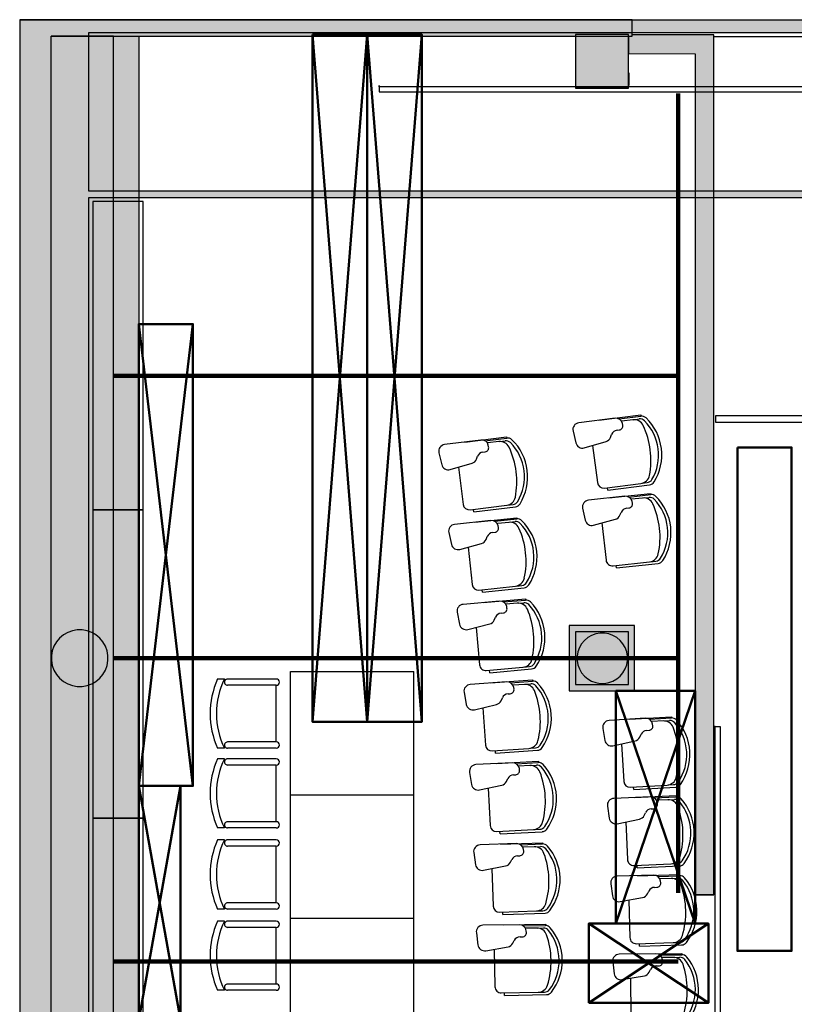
# Model space of a CAD drawing. Header units: metres. Extents: x -1 to 482, y -6 to 50.
# Tile 3 of 19: x 391.15 to 397.3, y 20.54 to 28.36. Entities that reach past the tile are written whole.
import ezdxf

# ---------------------------------------------------------------- set-up
doc = ezdxf.new("R2010")
doc.units = ezdxf.units.M
doc.linetypes.add('CONTINUA', pattern=[0])
doc.linetypes.add('VERDECKT', pattern=[9.525, 6.35, -3.175])
for name, color, linetype, lineweight in [('3D PB MURS', 7, 'CONTINUA', 25), ('3D PB PILAR', 7, 'CONTINUA', 25), ('3D PS-1 MUR', 7, 'CONTINUA', 25), ('3D PS-1 MUR NOU', 7, 'CONTINUA', 25), ('3D PS-1 PILAR', 7, 'CONTINUA', 25), ('3D PS-2 MUR', 7, 'CONTINUA', 25), ('3D PS-2 PILARS', 7, 'CONTINUA', 25), ('PB MOBLES', 7, 'CONTINUA', 25), ('PS -2  MOBLES', 7, 'CONTINUA', 25)]:
    doc.layers.add(name, color=color, linetype=linetype, lineweight=lineweight)

# ---------------------------------------------------------------- blocks, each defined once
blk = doc.blocks.new('_CLOSEDFILLED')
at = {"color": 0, "linetype": 'ByBlock', "lineweight": -2}
blk.add_solid([(-1, 0), (0, 0), (-1, 0)], dxfattribs=at)

msp = doc.modelspace()

# ---------------------------------------------------------------- hatches: boundary and pattern name
at = {"layer": '3D PB MURS', "linetype": 'CONTINUA', "lineweight": 18, "true_color": 0xa0a0a0, "transparency": 33554687}
for points in [[(391.1497, 28.3608), (391.1497, 12.8406), (391.6997, 12.8406), (391.6997, 28.3608)], [(400.7564, 28.3608), (391.6997, 28.3608), (391.6997, 28.2608), (400.7564, 28.2608)], [(391.6997, 26.9508), (398.8264, 26.9508), (398.8264, 27.0008), (391.6997, 27.0008)]]:
    msp.add_hatch(color=253, dxfattribs=at).paths.add_polyline_path(points)
at = {"layer": '3D PB PILAR', "linetype": 'CONTINUA', "lineweight": 18, "transparency": 33554687}
msp.add_hatch(color=9, dxfattribs=at).paths.add_polyline_path([(395.7968, 23.4895), (395.7618, 23.4895), (395.7274, 23.4834), (395.6946, 23.4715), (395.6643, 23.454), (395.6375, 23.4315), (395.6151, 23.4047), (395.5976, 23.3745), (395.5856, 23.3416), (395.5796, 23.3072), (395.5796, 23.2723), (395.5856, 23.2378), (395.5976, 23.205), (395.6151, 23.1747), (395.6375, 23.148), (395.6643, 23.1255), (395.6946, 23.108), (395.7274, 23.0961), (395.7618, 23.09), (395.7968, 23.09), (395.8312, 23.0961), (395.864, 23.108), (395.8943, 23.1255), (395.9211, 23.148), (395.9435, 23.1747), (395.961, 23.205), (395.973, 23.2378), (395.979, 23.2723), (395.979, 23.3072), (395.973, 23.3416), (395.961, 23.3745), (395.9435, 23.4047), (395.9211, 23.4315), (395.8943, 23.454), (395.864, 23.4715), (395.8312, 23.4834)])
at = {"layer": '3D PS-1 MUR', "linetype": 'CONTINUA', "lineweight": 18, "true_color": 0xa0a0a0, "transparency": 33554687}
for points in [[(391.1497, 28.3639), (391.1497, 12.8406), (391.3997, 12.8406), (391.3997, 28.3639)], [(396.0164, 28.3639), (391.3997, 28.3639), (391.3997, 28.2339), (396.0164, 28.2339)]]:
    msp.add_hatch(color=253, dxfattribs=at).paths.add_polyline_path(points)
at = {"layer": '3D PS-1 PILAR', "linetype": 'CONTINUA', "lineweight": 18, "transparency": 33554687}
for points in [[(395.5664, 27.8252), (395.9864, 27.8252), (395.9864, 28.2452), (395.5664, 28.2452)], [(391.6461, 23.5155), (391.6068, 23.5155), (391.5681, 23.5086), (391.5311, 23.4952), (391.4971, 23.4755), (391.4669, 23.4502), (391.4417, 23.4201), (391.422, 23.3861), (391.4086, 23.3491), (391.4017, 23.3104), (391.4017, 23.2711), (391.4086, 23.2324), (391.422, 23.1954), (391.4417, 23.1614), (391.4669, 23.1312), (391.4971, 23.106), (391.5311, 23.0863), (391.5681, 23.0729), (391.6068, 23.066), (391.6461, 23.066), (391.6848, 23.0729), (391.7218, 23.0863), (391.7558, 23.106), (391.7859, 23.1312), (391.8112, 23.1614), (391.8309, 23.1954), (391.8443, 23.2324), (391.8512, 23.2711), (391.8512, 23.3104), (391.8443, 23.3491), (391.8309, 23.3861), (391.8112, 23.4201), (391.7859, 23.4502), (391.7558, 23.4755), (391.7218, 23.4952), (391.6848, 23.5086)], [(395.5664, 23.0807), (395.9864, 23.0807), (395.9864, 23.5007), (395.5664, 23.5007)]]:
    msp.add_hatch(color=9, dxfattribs=at).paths.add_polyline_path(points)
at = {"layer": '3D PS-2 MUR', "linetype": 'CONTINUA', "lineweight": 18, "true_color": 0xa0a0a0, "transparency": 33554687}
for points in [[(391.1497, 28.3639), (391.1497, 12.8406), (392.0997, 12.8406), (392.0997, 28.3639)], [(396.0164, 28.3639), (392.0997, 28.3639), (392.0997, 28.2339), (396.0164, 28.2339)], [(396.6664, 28.2437), (396.0164, 28.2441), (396.0164, 28.2339), (395.9864, 28.2339), (395.9864, 28.0941), (396.6664, 28.0937)], [(396.6664, 21.41), (396.6664, 28.0937), (396.5164, 28.0938), (396.5164, 21.41)]]:
    msp.add_hatch(color=253, dxfattribs=at).paths.add_polyline_path(points)
at = {"layer": '3D PS-2 PILARS', "linetype": 'CONTINUA', "lineweight": 18, "transparency": 33554687}
for points in [[(395.5664, 27.8195), (395.9864, 27.8195), (395.9864, 28.2452), (395.928, 28.2452), (395.5664, 28.2452)], [(395.5164, 23.0307), (396.0364, 23.0307), (396.0364, 23.5507), (395.5164, 23.5507)]]:
    msp.add_hatch(color=9, dxfattribs=at).paths.add_polyline_path(points)

# ---------------------------------------------------------------- linework, layer by layer
at = {"layer": '3D PB MURS', "color": 7, "linetype": 'CONTINUA', "lineweight": 25, "transparency": 33554687}
for p, q in [((391.1497, 28.3608), (391.1497, 12.8406)), ((391.6997, 28.3608), (391.1497, 28.3608)), ((400.7564, 28.3608), (391.6997, 28.3608)), ((391.6997, 27.0008), (391.6997, 28.2608)), ((391.6997, 28.2608), (398.8264, 28.2608)), ((398.8264, 27.0008), (391.6997, 27.0008)), ((391.6997, 14.0508), (391.6997, 26.9508)), ((391.6997, 26.9508), (398.8264, 26.9508))]:
    msp.add_line(p, q, dxfattribs=at)
at = {"layer": '3D PB PILAR', "color": 7, "linetype": 'CONTINUA', "lineweight": 25, "transparency": 33554687}
for p, q in [((395.7274, 23.4834), (395.6946, 23.4715)), ((395.7618, 23.4895), (395.7274, 23.4834)), ((395.7968, 23.4895), (395.7618, 23.4895)), ((395.8312, 23.4834), (395.7968, 23.4895)), ((395.864, 23.4715), (395.8312, 23.4834)), ((395.6151, 23.4047), (395.5976, 23.3745)), ((395.6375, 23.4315), (395.6151, 23.4047)), ((395.6643, 23.454), (395.6375, 23.4315)), ((395.6946, 23.4715), (395.6643, 23.454)), ((395.8943, 23.454), (395.864, 23.4715)), ((395.9211, 23.4315), (395.8943, 23.454)), ((395.9435, 23.4047), (395.9211, 23.4315)), ((395.961, 23.3745), (395.9435, 23.4047)), ((395.5856, 23.3416), (395.5796, 23.3072)), ((395.5976, 23.3745), (395.5856, 23.3416)), ((395.973, 23.3416), (395.961, 23.3745)), ((395.979, 23.3072), (395.973, 23.3416)), ((395.5796, 23.3072), (395.5796, 23.2723)), ((395.5796, 23.2723), (395.5856, 23.2378)), ((395.973, 23.2378), (395.979, 23.2723)), ((395.979, 23.2723), (395.979, 23.3072)), ((395.5856, 23.2378), (395.5976, 23.205)), ((395.5976, 23.205), (395.6151, 23.1747)), ((395.6151, 23.1747), (395.6375, 23.148)), ((395.9211, 23.148), (395.9435, 23.1747)), ((395.9435, 23.1747), (395.961, 23.205)), ((395.961, 23.205), (395.973, 23.2378)), ((395.6375, 23.148), (395.6643, 23.1255)), ((395.6643, 23.1255), (395.6946, 23.108)), ((395.6946, 23.108), (395.7274, 23.0961)), ((395.7274, 23.0961), (395.7618, 23.09)), ((395.7618, 23.09), (395.7968, 23.09)), ((395.7968, 23.09), (395.8312, 23.0961)), ((395.8312, 23.0961), (395.864, 23.108)), ((395.864, 23.108), (395.8943, 23.1255)), ((395.8943, 23.1255), (395.9211, 23.148))]:
    msp.add_line(p, q, dxfattribs=at)
at = {"layer": '3D PS-1 MUR', "color": 7, "linetype": 'CONTINUA', "lineweight": 25, "transparency": 33554687}
for p, q in [((391.1497, 28.3639), (391.1497, 12.8406)), ((391.3997, 28.3639), (391.1497, 28.3639)), ((396.0164, 28.3639), (391.3997, 28.3639)), ((396.0164, 28.2339), (396.0164, 28.3639)), ((391.8964, 28.2339), (391.3997, 28.2339)), ((391.3997, 28.2339), (391.8964, 28.2339)), ((391.3997, 14.1806), (391.3997, 28.2339)), ((391.8964, 14.1806), (391.8964, 28.2339)), ((391.8964, 28.2339), (396.0164, 28.2339))]:
    msp.add_line(p, q, dxfattribs=at)
for points in [[(395.9893, 27.9407), (395.9893, 27.8907), (395.9893, 27.8407), (395.9893, 27.8907), (395.9893, 27.9407)], [(397.9229, 27.8307), (394.0057, 27.8307), (394.0057, 27.8407), (394.0057, 27.7907), (397.9229, 27.7907), (397.9229, 27.8407), (397.9229, 27.8307)]]:
    msp.add_lwpolyline(points, close=True, dxfattribs=at)
at = {"layer": '3D PS-1 MUR NOU', "color": 240, "linetype": 'VERDECKT', "lineweight": 140, "transparency": 33554687}
for p, q in [((396.3829, 27.7761), (396.3829, 18.4854)), ((396.3829, 25.5334), (391.8947, 25.5334)), ((396.3829, 23.2907), (391.8947, 23.2907)), ((396.3829, 20.8804), (391.8947, 20.8804))]:
    msp.add_line(p, q, dxfattribs=at)
at = {"layer": '3D PS-1 PILAR', "color": 7, "linetype": 'CONTINUA', "lineweight": 25, "transparency": 33554687}
for p, q in [((395.9864, 28.2452), (395.5664, 28.2452)), ((395.5664, 28.2452), (395.5664, 27.8252)), ((395.9864, 27.8252), (395.9864, 28.2452)), ((395.5664, 27.8252), (395.9864, 27.8252)), ((391.4971, 23.4755), (391.4669, 23.4502)), ((391.5311, 23.4952), (391.4971, 23.4755)), ((391.5681, 23.5086), (391.5311, 23.4952)), ((391.6068, 23.5155), (391.5681, 23.5086)), ((391.6461, 23.5155), (391.6068, 23.5155)), ((391.6848, 23.5086), (391.6461, 23.5155)), ((391.7218, 23.4952), (391.6848, 23.5086)), ((391.7558, 23.4755), (391.7218, 23.4952)), ((391.7859, 23.4502), (391.7558, 23.4755)), ((395.9864, 23.5007), (395.5664, 23.5007)), ((395.5664, 23.5007), (395.5664, 23.0807)), ((395.9864, 23.0807), (395.9864, 23.5007)), ((391.4417, 23.4201), (391.422, 23.3861)), ((391.4669, 23.4502), (391.4417, 23.4201)), ((391.8112, 23.4201), (391.7859, 23.4502)), ((391.8309, 23.3861), (391.8112, 23.4201)), ((391.4086, 23.3491), (391.4017, 23.3104)), ((391.422, 23.3861), (391.4086, 23.3491)), ((391.8443, 23.3491), (391.8309, 23.3861)), ((391.8512, 23.3104), (391.8443, 23.3491)), ((391.4017, 23.3104), (391.4017, 23.2711)), ((391.4017, 23.2711), (391.4086, 23.2324)), ((391.8443, 23.2324), (391.8512, 23.2711)), ((391.8512, 23.2711), (391.8512, 23.3104)), ((391.4086, 23.2324), (391.422, 23.1954)), ((391.422, 23.1954), (391.4417, 23.1614)), ((391.4417, 23.1614), (391.4669, 23.1312)), ((391.7859, 23.1312), (391.8112, 23.1614)), ((391.8112, 23.1614), (391.8309, 23.1954)), ((391.8309, 23.1954), (391.8443, 23.2324)), ((391.4669, 23.1312), (391.4971, 23.106)), ((391.4971, 23.106), (391.5311, 23.0863)), ((391.5311, 23.0863), (391.5681, 23.0729)), ((391.6848, 23.0729), (391.7218, 23.0863)), ((391.7218, 23.0863), (391.7558, 23.106)), ((391.7558, 23.106), (391.7859, 23.1312)), ((391.5681, 23.0729), (391.6068, 23.066)), ((391.6068, 23.066), (391.6461, 23.066)), ((391.6461, 23.066), (391.6848, 23.0729)), ((395.5664, 23.0807), (395.9864, 23.0807))]:
    msp.add_line(p, q, dxfattribs=at)
at = {"layer": '3D PS-2 MUR', "color": 7, "linetype": 'CONTINUA', "lineweight": 25, "transparency": 33554687}
for p, q in [((396.0164, 28.3639), (391.1497, 28.3639)), ((391.1497, 28.3639), (391.1497, 12.8406)), ((391.1497, 28.3639), (391.1497, 12.8406)), ((392.0997, 28.3639), (391.1497, 28.3639)), ((396.0164, 28.3639), (392.0997, 28.3639)), ((396.0164, 28.2441), (396.0164, 28.3639)), ((396.0164, 28.2441), (396.0164, 28.3639)), ((392.0997, 28.2339), (395.9864, 28.2339)), ((392.0997, 14.1806), (392.0997, 28.2339)), ((395.9864, 28.2339), (395.9864, 28.0941)), ((396.6664, 28.2437), (396.0164, 28.2441)), ((396.6664, 28.2437), (396.0164, 28.2441)), ((396.6664, 28.0937), (396.6664, 28.2437)), ((396.6664, 28.2282), (396.6664, 28.2437)), ((427.4771, 28.2282), (396.6664, 28.2282)), ((395.9864, 28.0941), (396.5164, 28.0938)), ((396.5164, 28.0938), (396.5164, 21.41)), ((396.6664, 21.41), (396.6664, 28.0937)), ((400.9264, 25.2157), (396.6789, 25.2157)), ((396.6789, 25.2157), (396.6789, 25.1657)), ((396.6789, 25.1657), (400.9264, 25.1657)), ((396.6664, 21.41), (396.5164, 21.41))]:
    msp.add_line(p, q, dxfattribs=at)
for points in [[(396.6764, 20.1217), (396.6764, 22.7483), (396.6664, 22.7483), (396.7164, 22.7483), (396.7164, 20.1217), (396.6664, 20.1217), (396.6764, 20.1217)], [(396.5164, 21.41), (396.5914, 21.41), (396.6664, 21.41), (396.5914, 21.41), (396.5164, 21.41)]]:
    msp.add_lwpolyline(points, close=True, dxfattribs=at)
at = {"layer": '3D PS-2 PILARS', "color": 7, "linetype": 'CONTINUA', "lineweight": 25, "transparency": 33554687}
for p, q in [((395.928, 28.2452), (395.5664, 28.2452)), ((395.5664, 28.2452), (395.5664, 27.8195)), ((395.9864, 28.2452), (395.928, 28.2452)), ((395.9864, 27.8195), (395.9864, 28.2452)), ((395.5664, 27.8195), (395.9864, 27.8195)), ((396.0364, 23.5507), (395.5164, 23.5507)), ((395.5164, 23.5507), (395.5164, 23.0307)), ((396.0364, 23.0307), (396.0364, 23.5507)), ((395.5164, 23.0307), (396.0364, 23.0307))]:
    msp.add_line(p, q, dxfattribs=at)
at = {"layer": 'PB MOBLES', "color": 180, "linetype": 'CONTINUA', "transparency": 33554687}
for p, q in [((395.8802, 25.1967), (395.592, 25.1602)), ((395.7529, 25.1807), (396.0847, 25.2227)), ((395.7529, 25.1807), (396.0847, 25.2227)), ((395.912, 25.1908), (396.0859, 25.2128)), ((396.0847, 25.2227), (396.0859, 25.2128)), ((396.0216, 25.1845), (395.9341, 25.1734)), ((395.9416, 25.1417), (395.939, 25.1546)), ((396.0288, 25.1854), (396.0725, 25.1909)), ((394.6876, 25.0078), (395.0193, 25.0495)), ((394.6876, 25.0078), (395.0193, 25.0495)), ((394.8466, 25.0177), (395.0206, 25.0395)), ((395.0193, 25.0495), (395.0206, 25.0395)), ((395.5469, 25.095), (395.5696, 25.0005)), ((395.8443, 25.0445), (395.853, 25.0675)), ((395.8961, 25.1014), (395.9144, 25.1037)), ((394.8149, 25.0236), (394.5266, 24.9874)), ((394.9563, 25.0113), (394.8687, 25.0003)), ((394.8762, 24.9686), (394.8736, 24.9815)), ((394.9635, 25.0122), (395.0071, 25.0177)), ((395.6362, 24.9619), (395.8094, 25.0123)), ((395.7023, 24.9811), (395.7398, 24.6852)), ((394.4815, 24.9223), (394.504, 24.8278)), ((394.7788, 24.8715), (394.7876, 24.8945)), ((394.8307, 24.9284), (394.849, 24.9306)), ((394.5706, 24.7891), (394.7439, 24.8393)), ((394.6367, 24.8083), (394.6739, 24.5123)), ((395.7956, 24.6418), (396.0857, 24.6785)), ((395.8233, 24.6252), (396.155, 24.6671)), ((396.0929, 24.6795), (396.1365, 24.685)), ((395.9581, 24.5771), (395.6694, 24.5455)), ((395.8233, 24.6252), (395.8207, 24.645)), ((395.8306, 24.5633), (396.163, 24.5997)), ((395.8306, 24.5633), (396.163, 24.5997)), ((395.9898, 24.5707), (396.1641, 24.5898)), ((396.163, 24.5997), (396.1641, 24.5898)), ((394.7297, 24.4689), (395.0198, 24.5053)), ((394.7573, 24.4522), (395.0891, 24.4938)), ((395.027, 24.5062), (395.0706, 24.5117)), ((396.0993, 24.5626), (396.0117, 24.553)), ((396.0187, 24.5212), (396.0162, 24.5341)), ((396.1066, 24.5634), (396.1503, 24.5682)), ((394.7573, 24.4522), (394.7548, 24.472)), ((395.6232, 24.4811), (395.6443, 24.3862)), ((395.9197, 24.4256), (395.9288, 24.4484)), ((395.9725, 24.4816), (395.9908, 24.4836)), ((394.8944, 24.3844), (394.6055, 24.3533)), ((394.7669, 24.3708), (395.0993, 24.4065)), ((394.7669, 24.3708), (395.0993, 24.4065)), ((394.9261, 24.3779), (395.1004, 24.3966)), ((395.0356, 24.3695), (394.9479, 24.3601)), ((394.9548, 24.3283), (394.9524, 24.3412)), ((395.0428, 24.3703), (395.0866, 24.375)), ((395.0993, 24.4065), (395.1004, 24.3966)), ((395.7102, 24.3465), (395.8843, 24.394)), ((395.7767, 24.3646), (395.8091, 24.0681)), ((394.5593, 24.289), (394.5802, 24.1941)), ((394.8556, 24.2329), (394.8648, 24.2557)), ((394.9085, 24.2888), (394.9269, 24.2908)), ((394.646, 24.1542), (394.8201, 24.2013)), ((394.7125, 24.1722), (394.7443, 23.8756)), ((395.8643, 24.0238), (396.1549, 24.0556)), ((395.8916, 24.0067), (395.8894, 24.0265)), ((395.8916, 24.0067), (396.224, 24.0431)), ((396.1621, 24.0564), (396.2059, 24.0612)), ((395.0973, 23.8632), (395.141, 23.8679)), ((394.7994, 23.8312), (395.09, 23.8624)), ((394.8267, 23.814), (394.8245, 23.8339)), ((394.8267, 23.814), (395.1591, 23.8497)), ((394.9625, 23.7438), (394.6732, 23.7179)), ((394.8348, 23.7325), (395.1678, 23.7623)), ((394.8348, 23.7325), (395.1678, 23.7623)), ((394.9941, 23.7367), (395.1687, 23.7523)), ((395.1034, 23.7264), (395.0156, 23.7186)), ((395.1107, 23.7271), (395.1545, 23.731)), ((395.1678, 23.7623), (395.1687, 23.7523)), ((394.6258, 23.6544), (394.645, 23.5592)), ((394.975, 23.648), (394.9933, 23.6496)), ((395.0219, 23.6866), (395.0197, 23.6996)), ((394.7101, 23.5181), (394.885, 23.5621)), ((394.9211, 23.593), (394.9307, 23.6157)), ((394.7769, 23.5349), (394.8034, 23.2378)), ((393.302, 22.2034), (393.302, 23.1834)), ((393.302, 23.1834), (394.282, 23.1834)), ((394.282, 22.2034), (394.282, 23.1834)), ((394.8577, 23.1924), (395.1488, 23.2184)), ((394.8847, 23.1747), (394.8829, 23.1947)), ((394.8847, 23.1747), (395.2177, 23.2045)), ((395.1561, 23.2191), (395.1999, 23.223)), ((392.7769, 23.1246), (392.7217, 23.1246)), ((393.1881, 23.1246), (392.8019, 23.1246)), ((395.0193, 23.1021), (394.7295, 23.0813)), ((394.8913, 23.0931), (395.2248, 23.1169)), ((394.8913, 23.0931), (395.2248, 23.1169)), ((395.0507, 23.0945), (395.2255, 23.107)), ((395.1598, 23.0822), (395.0718, 23.0759)), ((395.1671, 23.0827), (395.2109, 23.0859)), ((395.2248, 23.1169), (395.2255, 23.107)), ((393.1881, 23.0746), (392.8019, 23.0746)), ((393.1881, 22.6246), (393.1881, 23.0746)), ((394.6809, 23.0187), (394.6984, 22.9232)), ((395.03, 23.0061), (395.0484, 23.0074)), ((395.0776, 23.0439), (395.0757, 23.0569)), ((394.9751, 22.952), (394.9851, 22.9746)), ((394.7628, 22.8809), (394.9385, 22.9218)), ((394.8299, 22.8965), (394.8511, 22.599)), ((396.1226, 22.8122), (395.8327, 22.7944)), ((395.9946, 22.8045), (396.3283, 22.8251)), ((395.9946, 22.8045), (396.3283, 22.8251)), ((396.154, 22.8043), (396.329, 22.8151)), ((396.263, 22.791), (396.175, 22.7856)), ((396.2703, 22.7914), (396.3142, 22.7941)), ((396.3283, 22.8251), (396.329, 22.8151)), ((395.7835, 22.7322), (395.8001, 22.6365)), ((396.1324, 22.7161), (396.1508, 22.7172)), ((396.1804, 22.7534), (396.1786, 22.7665)), ((393.1881, 22.6246), (392.8019, 22.6246)), ((395.864, 22.5936), (396.0401, 22.6328)), ((396.077, 22.6627), (396.0872, 22.6851)), ((392.7769, 22.5746), (392.7217, 22.5746)), ((393.1881, 22.5746), (392.8019, 22.5746)), ((394.9046, 22.5527), (395.1961, 22.5735)), ((394.9312, 22.5345), (394.9298, 22.5545)), ((394.9312, 22.5345), (395.2647, 22.5583)), ((395.2034, 22.574), (395.2473, 22.5772)), ((395.9312, 22.6086), (395.9496, 22.3108)), ((392.7769, 22.4907), (392.7217, 22.4907)), ((393.1881, 22.4907), (392.8019, 22.4907)), ((395.0645, 22.4594), (394.7744, 22.4439)), ((394.9364, 22.4528), (395.2703, 22.4706)), ((394.9364, 22.4528), (395.2703, 22.4706)), ((395.0958, 22.4513), (395.2708, 22.4607)), ((395.2703, 22.4706), (395.2708, 22.4607)), ((393.1881, 22.4407), (392.8019, 22.4407)), ((393.1881, 21.9907), (393.1881, 22.4407)), ((394.7247, 22.3821), (394.7405, 22.2863)), ((395.2047, 22.4371), (395.1166, 22.4324)), ((395.1218, 22.4002), (395.1201, 22.4133)), ((395.2119, 22.4375), (395.2559, 22.4398)), ((395.0177, 22.3102), (395.0281, 22.3326)), ((395.0735, 22.3633), (395.0919, 22.3643)), ((394.8042, 22.2429), (394.9806, 22.2807)), ((394.8715, 22.2573), (394.8874, 21.9594)), ((396.0025, 22.264), (396.2943, 22.2819)), ((396.029, 22.2456), (396.0278, 22.2655)), ((396.029, 22.2456), (396.3627, 22.2661)), ((396.3016, 22.2824), (396.3455, 22.2851)), ((393.302, 22.2034), (394.282, 22.2034)), ((393.302, 21.2234), (393.302, 22.2034)), ((393.302, 22.2034), (394.282, 22.2034)), ((394.282, 21.2234), (394.282, 22.2034)), ((396.1605, 22.1889), (395.8703, 22.176)), ((396.0324, 22.1834), (396.3664, 22.1983)), ((396.0324, 22.1834), (396.3664, 22.1983)), ((396.1917, 22.1805), (396.3669, 22.1883)), ((396.3005, 22.1654), (396.2124, 22.1614)), ((396.3078, 22.1657), (396.3517, 22.1676)), ((396.3664, 22.1983), (396.3669, 22.1883)), ((395.8201, 22.1146), (395.835, 22.0187)), ((396.1687, 22.0927), (396.1871, 22.0935)), ((396.2173, 22.1292), (396.2157, 22.1423)), ((393.1881, 21.9907), (392.8019, 21.9907)), ((395.8983, 21.9747), (396.075, 22.0109)), ((395.9657, 21.9885), (395.9791, 21.6905)), ((396.1124, 22.0402), (396.123, 22.0624)), ((392.7769, 21.9407), (392.7217, 21.9407)), ((393.1881, 21.9407), (392.8019, 21.9407)), ((394.94, 21.9122), (395.2319, 21.9278)), ((394.9664, 21.8936), (394.9653, 21.9135)), ((394.9664, 21.8936), (395.3002, 21.9114)), ((395.2392, 21.9282), (395.2832, 21.9306)), ((392.7769, 21.8464), (392.7217, 21.8464)), ((393.1881, 21.8464), (392.8019, 21.8464)), ((393.1881, 21.7964), (392.8019, 21.7964)), ((393.1881, 21.3464), (393.1881, 21.7964)), ((395.0983, 21.8161), (394.8079, 21.8058)), ((394.9701, 21.8117), (395.3043, 21.8237)), ((394.9701, 21.8117), (395.3043, 21.8237)), ((395.1294, 21.8074), (395.3046, 21.8137)), ((395.238, 21.7913), (395.1499, 21.7881)), ((395.1545, 21.7559), (395.153, 21.769)), ((395.2453, 21.7915), (395.2893, 21.7931)), ((395.3043, 21.8237), (395.3046, 21.8137)), ((394.7572, 21.7449), (394.7713, 21.6488)), ((395.0488, 21.6678), (395.0596, 21.6899)), ((395.1056, 21.7198), (395.124, 21.7205)), ((394.8341, 21.6043), (395.0112, 21.6389)), ((394.9017, 21.6175), (394.9123, 21.3194)), ((396.0312, 21.6428), (396.3233, 21.6559)), ((396.0574, 21.624), (396.0565, 21.6439)), ((396.0574, 21.624), (396.3914, 21.6389)), ((396.3305, 21.6562), (396.3745, 21.6582)), ((396.188, 21.5651), (395.8975, 21.557)), ((396.0597, 21.5617), (396.394, 21.5711)), ((396.0597, 21.5617), (396.394, 21.5711)), ((396.219, 21.5562), (396.3942, 21.5611)), ((396.3275, 21.5392), (396.2393, 21.5367)), ((396.2437, 21.5044), (396.2423, 21.5175)), ((396.3348, 21.5394), (396.3788, 21.5406)), ((396.394, 21.5711), (396.3942, 21.5611)), ((395.8463, 21.4966), (395.8597, 21.4003)), ((396.1373, 21.4172), (396.1483, 21.4393)), ((396.1945, 21.4688), (396.2129, 21.4693)), ((395.9221, 21.3553), (396.0995, 21.3886)), ((395.9898, 21.368), (395.9981, 21.0698)), ((392.7769, 21.2964), (392.7217, 21.2964)), ((393.1881, 21.3464), (392.8019, 21.3464)), ((393.1881, 21.2964), (392.8019, 21.2964)), ((395.2635, 21.2819), (395.3075, 21.2834)), ((393.302, 20.2434), (393.302, 21.2234)), ((393.302, 21.2234), (394.282, 21.2234)), ((393.302, 21.2234), (394.282, 21.2234)), ((394.282, 20.2434), (394.282, 21.2234)), ((394.9641, 21.2712), (395.2562, 21.2816)), ((394.9901, 21.2521), (394.9894, 21.2721)), ((394.9901, 21.2521), (395.3242, 21.264)), ((392.7769, 21.2007), (392.7217, 21.2007)), ((393.1881, 21.2007), (392.8019, 21.2007)), ((393.1881, 21.1507), (392.8019, 21.1507)), ((393.1881, 20.7007), (393.1881, 21.1507)), ((395.1206, 21.1723), (394.8301, 21.1671)), ((394.9924, 21.1702), (395.3267, 21.1762)), ((394.9924, 21.1702), (395.3267, 21.1762)), ((395.1516, 21.163), (395.3268, 21.1662)), ((395.2599, 21.145), (395.1717, 21.1434)), ((395.2672, 21.1451), (395.3112, 21.1459)), ((395.3267, 21.1762), (395.3268, 21.1662)), ((394.7783, 21.1072), (394.7907, 21.0108)), ((395.1262, 21.0759), (395.1446, 21.0762)), ((395.1758, 21.1111), (395.1745, 21.1242)), ((394.8527, 20.9652), (395.0303, 20.9966)), ((394.9205, 20.9772), (394.9258, 20.6789)), ((395.0685, 21.0249), (395.0797, 21.0468)), ((396.0495, 21.0212), (396.3417, 21.0294)), ((396.0754, 21.002), (396.0748, 21.0219)), ((396.0754, 21.002), (396.4096, 21.0113)), ((396.349, 21.0296), (396.393, 21.0308)), ((396.2049, 20.9409), (395.9144, 20.9377)), ((396.0767, 20.9397), (396.411, 20.9434)), ((396.0767, 20.9397), (396.411, 20.9434)), ((396.2358, 20.9315), (396.4111, 20.9334)), ((396.344, 20.9127), (396.2558, 20.9117)), ((396.2596, 20.8793), (396.2585, 20.8924)), ((396.3513, 20.9127), (396.3953, 20.9132)), ((396.411, 20.9434), (396.4111, 20.9334)), ((395.8622, 20.8781), (395.8739, 20.7817)), ((396.1518, 20.7939), (396.1631, 20.8158)), ((396.2098, 20.8445), (396.2283, 20.8447)), ((395.9356, 20.7356), (396.1135, 20.7659)), ((396.0035, 20.7472), (396.0068, 20.4489)), ((393.1881, 20.7007), (392.8019, 20.7007)), ((392.7769, 20.6507), (392.7217, 20.6507)), ((393.1881, 20.6507), (392.8019, 20.6507)), ((394.9767, 20.6298), (395.269, 20.635)), ((395.0024, 20.6103), (395.002, 20.6303)), ((395.0024, 20.6103), (395.3367, 20.6162)), ((395.2763, 20.6352), (395.3203, 20.636))]:
    msp.add_line(p, q, dxfattribs=at)
at = {"layer": 'PB MOBLES', "linetype": 'CONTINUA', "transparency": 33554687}
for points in [[(391.7318, 26.9196), (391.7318, 24.4696), (392.1318, 24.4696), (392.1318, 26.9196), (391.7318, 26.9196)], [(391.7318, 24.4696), (391.7318, 22.0196), (392.1318, 22.0196), (392.1318, 24.4696), (391.7318, 24.4696)], [(391.7318, 22.0196), (391.7318, 19.8696), (392.1318, 19.8696), (392.1318, 22.0196), (391.7318, 22.0196)]]:
    msp.add_lwpolyline(points, close=True, dxfattribs=at)
at = {"layer": 'PB MOBLES', "color": 180, "linetype": 'CONTINUA', "transparency": 33554687}
for centre, radius, start, end in [((395.8869, 25.1439), 0.0532, 11.65169, 97.21288), ((396.0922, 25.1632), 0.05, 46.09805, 97.21288), ((395.8437, 24.9049), 0.4084, 7.21288, 46.09805), ((395.5987, 25.1074), 0.0532, 97.21288, 193.50027), ((395.9105, 25.1353), 0.0318, 277.16339, 11.65169), ((396.0317, 25.1051), 0.08, 25.45478, 97.21288), ((396.0788, 25.1413), 0.05, 45.15368, 97.21288), ((395.5311, 24.8669), 0.6343, 7.07978, 25.45478), ((395.8437, 24.9049), 0.3834, 7.21288, 45.15368), ((395.0268, 24.9899), 0.05, 46.03795, 97.15278), ((395.7946, 25.0634), 0.0532, 286.22515, 339.19937), ((395.9028, 25.0486), 0.0532, 97.16339, 159.19937), ((394.5332, 24.9347), 0.0532, 97.15277, 193.44017), ((394.8215, 24.9708), 0.0532, 11.59158, 97.15277), ((394.845, 24.9622), 0.0318, 277.10328, 11.59158), ((394.9662, 24.9319), 0.08, 25.39467, 97.15277), ((395.0134, 24.9681), 0.05, 45.09358, 97.15278), ((394.4654, 24.6942), 0.6343, 7.01967, 25.39467), ((394.778, 24.7319), 0.3834, 7.15278, 45.09358), ((394.778, 24.7319), 0.4084, 7.15278, 46.03795), ((395.6213, 25.0129), 0.0532, 193.50027, 286.22515), ((394.8373, 24.8756), 0.0532, 97.10328, 159.13926), ((395.5315, 24.864), 0.6343, 348.97099, 7.34599), ((395.8437, 24.9049), 0.3834, 329.27208, 7.21288), ((395.8437, 24.9049), 0.4084, 328.32771, 7.21288), ((394.5558, 24.8402), 0.0532, 193.44017, 286.16505), ((394.7291, 24.8904), 0.0532, 286.16505, 339.13926), ((394.4658, 24.6913), 0.6343, 348.91088, 7.28588), ((394.778, 24.7319), 0.3834, 329.21197, 7.15278), ((394.778, 24.7319), 0.4084, 328.2676, 7.15278), ((396.0756, 24.7579), 0.08, 277.21288, 348.97099), ((395.7894, 24.6914), 0.05, 187.21288, 277.21288), ((396.1303, 24.7346), 0.05, 277.21288, 329.27208), ((396.1487, 24.7168), 0.05, 277.21288, 328.32771), ((395.0098, 24.5847), 0.08, 277.15278, 348.91088), ((395.9639, 24.5242), 0.0532, 10.68997, 96.25116), ((396.1558, 24.5185), 0.05, 44.19197, 96.25116), ((396.1695, 24.5401), 0.05, 45.13634, 96.25116), ((395.9167, 24.2861), 0.4084, 6.25116, 45.13634), ((394.7235, 24.5185), 0.05, 187.15278, 277.15278), ((395.0644, 24.5613), 0.05, 277.15277, 329.21197), ((395.0828, 24.5434), 0.05, 277.15278, 328.2676), ((395.6751, 24.4926), 0.0532, 96.25116, 192.53855), ((395.9874, 24.5153), 0.0318, 276.20167, 10.68997), ((396.1081, 24.4831), 0.08, 24.49306, 96.25116), ((395.6036, 24.2532), 0.6343, 6.11806, 24.49306), ((395.9167, 24.2861), 0.3834, 6.25116, 44.19197), ((395.8703, 24.4453), 0.0532, 285.26343, 338.23765), ((395.9782, 24.4287), 0.0532, 96.20167, 158.23765), ((394.6112, 24.3004), 0.0532, 96.13095, 192.41834), ((394.9001, 24.3315), 0.0532, 10.56976, 96.13095), ((395.0441, 24.29), 0.08, 24.37285, 96.13095), ((395.0919, 24.3253), 0.05, 44.07175, 96.13095), ((395.1057, 24.3469), 0.05, 45.01612, 96.13095), ((394.8523, 24.0934), 0.3834, 6.13095, 44.07175), ((394.8523, 24.0934), 0.4084, 6.13095, 45.01612), ((395.6962, 24.3978), 0.0532, 192.53855, 285.26343), ((394.9142, 24.2359), 0.0532, 96.08145, 158.11744), ((394.9235, 24.3224), 0.0318, 276.08145, 10.56976), ((394.5392, 24.0612), 0.6343, 5.99785, 24.37285), ((395.6039, 24.2503), 0.6343, 348.00927, 6.38427), ((395.9167, 24.2861), 0.3834, 328.31036, 6.25116), ((395.9167, 24.2861), 0.4084, 327.36599, 6.25116), ((394.6321, 24.2056), 0.0532, 192.41834, 285.14322), ((394.8063, 24.2527), 0.0532, 285.14322, 338.11744), ((394.5395, 24.0583), 0.6343, 347.88905, 6.26405), ((394.8523, 24.0934), 0.3834, 328.19015, 6.13095), ((394.8523, 24.0934), 0.4084, 327.24578, 6.13095), ((396.1462, 24.1351), 0.08, 276.25116, 348.00927), ((395.8588, 24.0735), 0.05, 186.25116, 276.25116), ((396.2004, 24.1109), 0.05, 276.25116, 328.31036), ((396.2185, 24.0928), 0.05, 276.25116, 327.36599), ((394.794, 23.8809), 0.05, 186.13095, 276.13095), ((395.0815, 23.942), 0.08, 276.13095, 347.88905), ((395.1357, 23.9176), 0.05, 276.13095, 328.19015), ((395.1538, 23.8995), 0.05, 276.13095, 327.24578), ((394.6779, 23.6649), 0.0532, 95.10913, 191.39652), ((394.9673, 23.6908), 0.0532, 9.54793, 95.10912), ((395.1105, 23.6467), 0.08, 23.35102, 95.10913), ((395.159, 23.6812), 0.05, 43.04993, 95.10912), ((395.1732, 23.7025), 0.05, 43.9943, 95.10913), ((394.9153, 23.4536), 0.3834, 5.10912, 43.04993), ((394.9153, 23.4536), 0.4084, 5.10912, 43.9943), ((394.9797, 23.595), 0.0532, 95.05963, 157.09561), ((394.9905, 23.6813), 0.0318, 275.05963, 9.54793), ((394.6016, 23.427), 0.6343, 4.97602, 23.35102), ((394.6971, 23.5697), 0.0532, 191.39652, 284.1214), ((394.8721, 23.6137), 0.0532, 284.1214, 337.09561), ((394.6019, 23.4241), 0.6343, 346.86723, 5.24223), ((394.9153, 23.4536), 0.3834, 327.16832, 5.10912), ((394.9153, 23.4536), 0.4084, 326.22395, 5.10912), ((395.1417, 23.2981), 0.08, 275.10913, 346.86723), ((395.1955, 23.2728), 0.05, 275.10913, 327.16832), ((394.8532, 23.2422), 0.05, 185.10912, 275.10912), ((395.2132, 23.2543), 0.05, 275.10913, 326.22395), ((393.3379, 22.8496), 0.6748, 155.94939, 204.05061), ((393.3379, 22.8496), 0.6248, 153.886, 206.114), ((392.8019, 23.0996), 0.025, 89.99934, 270.00007), ((393.1881, 23.0996), 0.025, 269.99997, 89.99949), ((395.023, 23.049), 0.0532, 8.52611, 94.0873), ((395.1655, 23.0024), 0.08, 22.3292, 94.0873), ((395.2145, 23.036), 0.05, 42.0281, 94.0873), ((395.2291, 23.0571), 0.05, 42.97247, 94.0873), ((394.9668, 22.8128), 0.4084, 4.0873, 42.97247), ((394.7333, 23.0283), 0.0532, 94.0873, 190.37469), ((395.0337, 22.953), 0.0532, 94.0378, 156.07379), ((395.0461, 23.0391), 0.0318, 274.0378, 8.52611), ((394.6527, 22.7918), 0.6343, 3.9542, 22.3292), ((394.9668, 22.8128), 0.3834, 4.0873, 42.0281), ((394.9265, 22.9736), 0.0532, 283.09957, 336.07379), ((394.7507, 22.9327), 0.0532, 190.37469, 283.09957), ((394.6529, 22.7889), 0.6343, 345.8454, 4.2204), ((394.9668, 22.8128), 0.3834, 326.1465, 4.0873), ((394.9668, 22.8128), 0.4084, 325.20213, 4.0873), ((395.8359, 22.7413), 0.0532, 93.52089, 189.80828), ((396.1259, 22.7591), 0.0532, 7.9597, 93.52089), ((396.2679, 22.7111), 0.08, 21.76279, 93.52089), ((396.3172, 22.7442), 0.05, 41.46169, 93.52089), ((396.332, 22.7652), 0.05, 42.40606, 93.52089), ((396.0674, 22.5235), 0.3834, 3.52089, 41.46169), ((396.0674, 22.5235), 0.4084, 3.52089, 42.40606), ((396.1356, 22.663), 0.0532, 93.4714, 155.50738), ((396.1489, 22.749), 0.0318, 273.4714, 7.9597), ((395.7531, 22.5056), 0.6343, 3.38779, 21.76279), ((392.8019, 22.5996), 0.025, 90.00011, 270.00055), ((393.1881, 22.5996), 0.025, 270, 90), ((395.1904, 22.6533), 0.08, 274.0873, 345.8454), ((395.8525, 22.6456), 0.0532, 189.80828, 282.53316), ((396.0286, 22.6847), 0.0532, 282.53316, 335.50738), ((394.901, 22.6025), 0.05, 184.0873, 274.0873), ((395.2437, 22.627), 0.05, 274.0873, 326.1465), ((395.2612, 22.6082), 0.05, 274.0873, 325.20213), ((395.7532, 22.5027), 0.6343, 345.27899, 3.65399), ((396.0674, 22.5235), 0.3834, 325.58009, 3.52089), ((396.0674, 22.5235), 0.4084, 324.63572, 3.52089), ((393.3379, 22.2157), 0.6748, 155.94939, 204.05061), ((393.3379, 22.2157), 0.6248, 153.886, 206.114), ((392.8019, 22.4657), 0.025, 89.99934, 270.00007), ((393.1881, 22.4657), 0.025, 269.99997, 89.99949), ((395.0673, 22.4063), 0.0532, 7.50428, 93.06548), ((395.2735, 22.4107), 0.05, 41.95065, 93.06547), ((394.7772, 22.3908), 0.0532, 93.06548, 189.35287), ((395.0902, 22.396), 0.0318, 273.01598, 7.50428), ((395.209, 22.3572), 0.08, 21.30737, 93.06547), ((395.2586, 22.3899), 0.05, 41.00628, 93.06547), ((394.6925, 22.1558), 0.6343, 2.93237, 21.30737), ((395.0069, 22.1711), 0.3834, 3.06548, 41.00628), ((395.0069, 22.1711), 0.4084, 3.06548, 41.95065), ((394.9694, 22.3327), 0.0532, 282.07775, 335.05196), ((395.0763, 22.3102), 0.0532, 93.01598, 155.05196), ((395.9995, 22.3139), 0.05, 183.52089, 273.52089), ((396.2894, 22.3618), 0.08, 273.52089, 345.27899), ((396.3424, 22.335), 0.05, 273.52089, 325.58009), ((394.793, 22.2949), 0.0532, 189.35287, 282.07775), ((396.3597, 22.316), 0.05, 273.52089, 324.63572), ((394.6927, 22.1528), 0.6343, 344.82358, 3.19858), ((395.0069, 22.1711), 0.3834, 325.12467, 3.06548), ((395.0069, 22.1711), 0.4084, 324.1803, 3.06548), ((395.8727, 22.1228), 0.0532, 92.55917, 188.84656), ((396.1629, 22.1358), 0.0532, 6.99798, 92.55917), ((396.3041, 22.0854), 0.08, 20.80107, 92.55917), ((396.354, 22.1177), 0.05, 40.49998, 92.55917), ((396.3691, 22.1384), 0.05, 41.44435, 92.55917), ((396.1004, 21.9012), 0.3834, 2.55917, 40.49998), ((396.1004, 21.9012), 0.4084, 2.55917, 41.44435), ((396.171, 22.0396), 0.0532, 92.50968, 154.54566), ((396.1857, 22.1253), 0.0318, 272.50968, 6.99798), ((395.7859, 21.8886), 0.6343, 2.42607, 20.80107), ((392.8019, 21.9657), 0.025, 90.00011, 270.00055), ((393.1881, 21.9657), 0.025, 270, 90), ((395.2277, 22.0077), 0.08, 273.06548, 344.82358), ((395.8876, 22.0268), 0.0532, 188.84656, 281.57144), ((396.0643, 22.063), 0.0532, 281.57144, 334.54566), ((394.9374, 21.9621), 0.05, 183.06548, 273.06547), ((395.2805, 21.9805), 0.05, 273.06547, 325.12467), ((395.2976, 21.9614), 0.05, 273.06547, 324.1803), ((395.786, 21.8856), 0.6343, 344.31728, 2.69228), ((396.1004, 21.9012), 0.3834, 324.61837, 2.55917), ((396.1004, 21.9012), 0.4084, 323.674, 2.55917), ((393.3379, 21.5714), 0.6748, 155.94939, 204.05061), ((393.3379, 21.5714), 0.6248, 153.886, 206.114), ((392.8019, 21.8214), 0.025, 89.99934, 270.00007), ((393.1881, 21.8214), 0.025, 269.99997, 89.99949), ((394.8098, 21.7526), 0.0532, 92.04365, 188.33104), ((395.1002, 21.763), 0.0532, 6.48246, 92.04365), ((395.1229, 21.7523), 0.0318, 271.99415, 6.48246), ((395.2409, 21.7113), 0.08, 20.28555, 92.04365), ((395.2911, 21.7431), 0.05, 39.98445, 92.04365), ((395.3064, 21.7637), 0.05, 40.92882, 92.04365), ((395.0356, 21.5289), 0.3834, 2.04365, 39.98445), ((395.0356, 21.5289), 0.4084, 2.04365, 40.92882), ((395.1074, 21.6667), 0.0532, 91.99415, 154.03014), ((394.7209, 21.5191), 0.6343, 1.91055, 20.28555), ((396.029, 21.6928), 0.05, 182.55917, 272.55917), ((396.3197, 21.7358), 0.08, 272.55917, 344.31728), ((396.3723, 21.7081), 0.05, 272.55917, 324.61837), ((394.8239, 21.6565), 0.0532, 188.33104, 281.05592), ((395.001, 21.6911), 0.0532, 281.05592, 334.03014), ((396.3892, 21.6888), 0.05, 272.55917, 323.674), ((394.721, 21.5162), 0.6343, 343.80175, 2.17675), ((395.0356, 21.5289), 0.3834, 324.10285, 2.04365), ((395.0356, 21.5289), 0.4084, 323.15848, 2.04365), ((395.899, 21.5039), 0.0532, 91.59746, 187.88485), ((396.1894, 21.512), 0.0532, 6.03627, 91.59746), ((396.3297, 21.4592), 0.08, 19.83935, 91.59746), ((396.3802, 21.4906), 0.05, 39.53826, 91.59746), ((396.3956, 21.5111), 0.05, 40.48263, 91.59746), ((396.123, 21.2784), 0.3834, 1.59746, 39.53826), ((396.123, 21.2784), 0.4084, 1.59746, 40.48263), ((396.1959, 21.4156), 0.0532, 91.54796, 153.58395), ((396.2121, 21.5011), 0.0318, 271.54796, 6.03627), ((395.8083, 21.2711), 0.6343, 1.46435, 19.83935), ((395.9123, 21.4076), 0.0532, 187.88485, 280.60973), ((396.0897, 21.4408), 0.0532, 280.60973, 333.58395), ((392.8019, 21.3214), 0.025, 90.00011, 270.00055), ((393.1881, 21.3214), 0.025, 270, 90), ((394.9623, 21.3211), 0.05, 182.04365, 272.04365), ((395.2534, 21.3615), 0.08, 272.04365, 343.80175), ((395.3057, 21.3334), 0.05, 272.04365, 324.10285), ((395.3224, 21.314), 0.05, 272.04365, 323.15848), ((395.8084, 21.2681), 0.6343, 343.35556, 1.73056), ((396.123, 21.2784), 0.3834, 323.65666, 1.59746), ((396.123, 21.2784), 0.4084, 322.71228, 1.59746), ((393.3379, 20.9257), 0.6748, 155.94939, 204.05061), ((393.3379, 20.9257), 0.6248, 153.886, 206.114), ((392.8019, 21.1757), 0.025, 89.99934, 270.00007), ((393.1881, 21.1757), 0.025, 269.99997, 89.99949), ((394.8311, 21.1139), 0.0532, 91.02182, 187.30922), ((395.1215, 21.1191), 0.0532, 5.46063, 91.02182), ((395.2613, 21.065), 0.08, 19.26372, 91.02183), ((395.312, 21.0959), 0.05, 38.96263, 91.02183), ((395.3277, 21.1162), 0.05, 39.907, 91.02183), ((395.0528, 20.8862), 0.3834, 1.02182, 38.96263), ((395.0528, 20.8862), 0.4084, 1.02183, 39.907), ((395.1271, 21.0227), 0.0532, 90.97233, 153.00831), ((395.1441, 21.108), 0.0318, 270.97233, 5.46063), ((394.738, 20.8821), 0.6343, 0.88872, 19.26372), ((396.0481, 21.0712), 0.05, 181.59746, 271.59746), ((396.3395, 21.1094), 0.08, 271.59746, 343.35556), ((396.3916, 21.0808), 0.05, 271.59746, 323.65666), ((394.8434, 21.0176), 0.0532, 187.30922, 280.0341), ((395.0211, 21.049), 0.0532, 280.0341, 333.00831), ((396.4082, 21.0613), 0.05, 271.59746, 322.71228), ((394.7381, 20.8791), 0.6343, 342.77993, 1.15493), ((395.0528, 20.8862), 0.3834, 323.08102, 1.02182), ((395.0528, 20.8862), 0.4084, 322.13665, 1.02183), ((395.915, 20.8845), 0.0532, 90.63574, 186.92313), ((396.2055, 20.8877), 0.0532, 5.07455, 90.63574), ((396.3449, 20.8327), 0.08, 18.87764, 90.63574), ((396.3958, 20.8632), 0.05, 38.57654, 90.63574), ((396.4117, 20.8834), 0.05, 39.52091, 90.63574), ((396.1352, 20.6553), 0.3834, 0.63574, 38.57654), ((396.1352, 20.6553), 0.4084, 0.63574, 39.52091), ((396.2104, 20.7913), 0.0532, 90.58624, 152.62223), ((396.2279, 20.8765), 0.0318, 270.58624, 5.07455), ((395.8204, 20.6533), 0.6343, 0.50264, 18.87764), ((395.9267, 20.7881), 0.0532, 186.92313, 279.64801), ((396.1045, 20.8183), 0.0532, 279.64801, 332.62223), ((392.8019, 20.6757), 0.025, 90.00011, 270.00055), ((393.1881, 20.6757), 0.025, 270, 90), ((394.9758, 20.6798), 0.05, 181.02182, 271.02183), ((395.2675, 20.715), 0.08, 271.02182, 342.77993), ((395.8204, 20.6504), 0.6343, 342.39384, 0.76884), ((396.1352, 20.6553), 0.3834, 322.69494, 0.63574), ((396.1352, 20.6553), 0.4084, 321.75057, 0.63574), ((395.3194, 20.686), 0.05, 271.02183, 323.08102), ((395.3358, 20.6662), 0.05, 271.02183, 322.13665)]:
    msp.add_arc(centre, radius, start, end, dxfattribs=at)
at = {"layer": 'PS -2  MOBLES', "color": 202, "linetype": 'CONTINUA', "lineweight": 50, "transparency": 33554687}
for p, q in [((393.4764, 28.2452), (393.9114, 22.7852)), ((393.4764, 22.7852), (393.9114, 28.2452)), ((393.9114, 22.7852), (394.3464, 28.2452)), ((393.9114, 28.2452), (394.3464, 22.7852)), ((392.0964, 25.9452), (392.5264, 22.2752)), ((392.5264, 25.9452), (392.0964, 22.2752)), ((396.5164, 23.0307), (395.8864, 21.1807)), ((395.8864, 23.0307), (396.5164, 21.1807)), ((392.0964, 22.2752), (392.4264, 20.4152)), ((392.4264, 22.2752), (392.0964, 20.4152)), ((396.6221, 20.5507), (395.6721, 21.1807)), ((395.6721, 20.5507), (396.6221, 21.1807))]:
    msp.add_line(p, q, dxfattribs=at)
for points in [[(393.4764, 28.2452), (393.9114, 28.2452), (393.9114, 22.7852), (393.4764, 22.7852), (393.4764, 28.2452)], [(393.9114, 22.7852), (394.3464, 22.7852), (394.3464, 28.2452), (393.9114, 28.2452), (393.9114, 22.7852)], [(392.0964, 22.2752), (392.5264, 22.2752), (392.5264, 25.9452), (392.0964, 25.9452), (392.0964, 22.2752)], [(396.8535, 24.9644), (397.2835, 24.9644), (397.2835, 20.9644), (396.8535, 20.9644), (396.8535, 24.9644)], [(395.8864, 23.0307), (396.5164, 23.0307), (396.5164, 21.1807), (395.8864, 21.1807), (395.8864, 23.0307)], [(392.0964, 20.4152), (392.4264, 20.4152), (392.4264, 22.2752), (392.0964, 22.2752), (392.0964, 20.4152)], [(395.6721, 20.5507), (396.6221, 20.5507), (396.6221, 21.1807), (395.6721, 21.1807), (395.6721, 20.5507)]]:
    msp.add_lwpolyline(points, close=True, dxfattribs=at)

# ---------------------------------------------------------------- block references
at = {"layer": '3D PB PILAR', "color": 7, "linetype": 'CONTINUA', "lineweight": 25, "transparency": 33554687, "xscale": 0.0002666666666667, "yscale": 0.0002666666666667, "zscale": 0.0002666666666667}
msp.add_blockref('_CLOSEDFILLED', (395.7793, 23.2897), dxfattribs=at)
at = {"layer": '3D PS-1 PILAR', "color": 7, "linetype": 'CONTINUA', "lineweight": 25, "transparency": 33554687, "xscale": 0.0002666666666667, "yscale": 0.0002666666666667, "zscale": 0.0002666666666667}
msp.add_blockref('_CLOSEDFILLED', (391.6264, 23.2907), dxfattribs=at)

doc.saveas('drawing.dxf')
